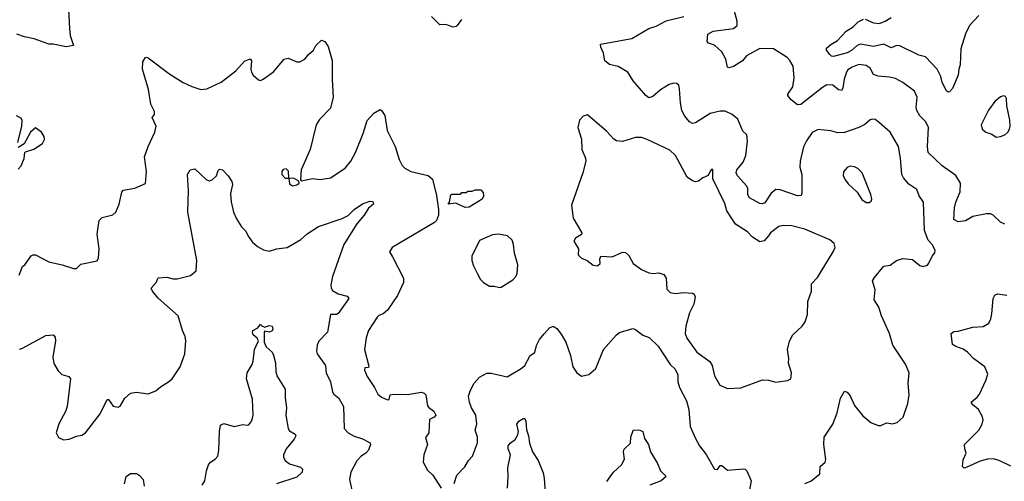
# Model space of a CAD drawing. Extents: x 2056909 to 2160450, y 827444 to 1016825.
# Tile 221 of 256: x 2071046 to 2077791, y 937453 to 940614. Entities that reach past the tile are written whole.
import ezdxf

# ---------------------------------------------------------------- set-up
doc = ezdxf.new("R2010")
doc.units = 0

msp = doc.modelspace()

# ---------------------------------------------------------------- linework, layer by layer
at = {"layer": '0CON10XD'}
for points in [[(2077793.1, 939213.1), (2077765, 939228), (2077715, 939275.8), (2077695, 939285.7), (2077667.5, 939285), (2077575, 939265.6), (2077525, 939237.5), (2077475, 939230), (2077443.8, 939245), (2077448.8, 939325), (2077458.2, 939365), (2077488.5, 939435), (2077490.6, 939495), (2077458, 939548), (2077365, 939613.8), (2077269.2, 939705), (2077264.5, 939745), (2077272.2, 939875), (2077253.8, 939913.8), (2077211.4, 939955), (2077192.4, 939992.4), (2077186.5, 940015), (2077193.6, 940083.6), (2077175.3, 940125.3), (2077095, 940183.1), (2077045, 940211.1), (2077005, 940220.9), (2076926.5, 940226.5), (2076895, 940239.2), (2076872.4, 940282.4), (2076845, 940300.6), (2076795, 940306.4), (2076748.3, 940288.3), (2076719.8, 940270.2), (2076708.5, 940255), (2076693.3, 940206.7), (2076684.3, 940145), (2076675, 940130), (2076655, 940134.3), (2076615, 940166.5), (2076575, 940167.3), (2076545, 940150.9), (2076397.3, 940032.7), (2076375, 940030.2), (2076330.9, 940065), (2076306.7, 940095), (2076307.3, 940105), (2076342.7, 940155), (2076351.8, 940215), (2076343.3, 940295), (2076321.1, 940335), (2076302.2, 940355), (2076210, 940415), (2076115, 940416.8), (2076024.4, 940365.6), (2075998.3, 940331.7), (2075935, 940294), (2075903.6, 940283.6), (2075895, 940290), (2075884, 940345), (2075855, 940394), (2075805, 940440), (2075765, 940454.2), (2075756.2, 940465), (2075758.8, 940515), (2075795.6, 940535.6), (2075935, 940554.5), (2075960, 940575), (2075961.5, 940605), (2075922.7, 940745)], [(2071380, 940685), (2071386.2, 940555), (2071391.2, 940505), (2071413.3, 940436.7), (2071365, 940428.8), (2071275, 940445.8), (2071245, 940445.8), (2071145, 940484.2), (2071077.7, 940497.7), (2071026.2, 940516.2)], [(2074071.2, 940615), (2074043.3, 940575), (2074035, 940566.7), (2074015, 940563.8), (2073965, 940581.2), (2073925, 940580), (2073866.1, 940636.1)], [(2076425, 937438.8), (2076465, 937453.8), (2076527.5, 937505), (2076530, 937555), (2076563.3, 937585), (2076567.7, 937602.3), (2076553.3, 937705), (2076556.2, 937755), (2076616.9, 937845), (2076645, 937922.5), (2076667.9, 938022.1), (2076695, 938070), (2076715, 938063.3), (2076735, 938038.8), (2076765, 937971.2), (2076822, 937902), (2076876.2, 937855), (2076925.7, 937835.7), (2076945, 937834.2), (2076983.6, 937853.6), (2077025, 937846.2), (2077056.7, 937855), (2077097, 937893), (2077130, 937985), (2077139.2, 938045), (2077131.4, 938125), (2077140, 938195), (2077113.3, 938255), (2077027.1, 938385), (2077003.3, 938465), (2076949.5, 938585), (2076931.9, 938645), (2076900, 938695), (2076906, 938765), (2076887.5, 938825), (2076902, 938848), (2076965, 938926.2), (2077007.7, 938932.3), (2077052.5, 938965), (2077095, 938978.8), (2077161.7, 938971.7), (2077211.2, 938931.2), (2077233.9, 938923.9), (2077265, 938933.8), (2077274.1, 938945.9), (2077295.9, 938994.1), (2077315, 939017.5), (2077317.5, 939035), (2077296, 939075), (2077270, 939105), (2077245, 939170), (2077236, 939365), (2077207.6, 939407.6), (2077191.3, 939451.3), (2077137.2, 939487.2), (2077100.2, 939530.2), (2077089.5, 939555), (2077080.6, 939665), (2077066, 939745), (2077008, 939845), (2076935, 939908.8), (2076905, 939930), (2076885, 939933.8), (2076871.2, 939928.8), (2076834.4, 939895.6), (2076795, 939875.6), (2076695, 939841.1), (2076649.7, 939840.3), (2076603.2, 939853.2), (2076515, 939862), (2076475, 939841.2), (2076434.5, 939785.5), (2076415.5, 939744.5), (2076391.9, 939645), (2076390, 939605), (2076404.5, 939554.5), (2076404.3, 939425.7), (2076398.8, 939411.2), (2076375, 939408.1), (2076255, 939448.1), (2076225, 939450.6), (2076193, 939427), (2076150.2, 939359.8), (2076135, 939353.1), (2076115, 939354.3), (2076045.7, 939395), (2076034.4, 939415), (2076033.3, 939455), (2076026.5, 939475), (2075963.5, 939545), (2075953.8, 939565), (2075957.3, 939585), (2076000.9, 939639.1), (2076019.6, 939685), (2076031.9, 939781.9), (2076025.8, 939825), (2076000.3, 939850.3), (2075965, 939933.8), (2075925.7, 939965.7), (2075877.5, 939987.5), (2075845, 939987.5), (2075775, 939972.9), (2075675, 939907.1), (2075655, 939902.9), (2075635, 939914.2), (2075602.6, 939952.6), (2075582.6, 939992.6), (2075571.9, 940045), (2075565, 940140), (2075560, 940165), (2075548.3, 940178.3), (2075525, 940180), (2075495, 940171.2), (2075435.7, 940134.3), (2075382.5, 940087.5), (2075355, 940080), (2075335, 940094), (2075248.6, 940195), (2075212, 940255), (2075144.5, 940294.5), (2075085, 940307.5), (2075053.4, 940333.4), (2075045.8, 940385), (2075027.5, 940425), (2075025, 940446.2), (2075240, 940485), (2075356, 940554), (2075405, 940570), (2075474.6, 940605.4), (2075595, 940636.7)], [(2077616.4, 940643.6), (2077551.4, 940575), (2077525, 940516.7), (2077491.9, 940415), (2077489.3, 940305), (2077478.2, 940275), (2077474.5, 940235), (2077435.9, 940144.1), (2077415, 940120), (2077405, 940118.8), (2077395, 940126.7), (2077365.6, 940185), (2077356.1, 940226.1), (2077331.5, 940275), (2077249.8, 940359.8), (2077205, 940370.8), (2077075.3, 940435.3), (2077052.2, 940437.8), (2077015, 940422.5), (2076965, 940446), (2076895, 940431), (2076805, 940445.8), (2076782.4, 940437.6), (2076745, 940404.3), (2076715, 940386.7), (2076621.5, 940361.5), (2076606, 940365), (2076595.8, 940375), (2076572.5, 940405), (2076571.7, 940418.3), (2076601.4, 940445), (2076648.7, 940471.3), (2076706.7, 940535), (2076755, 940565.4), (2076790.6, 940599.4), (2076825, 940618.2)], [(2076838.1, 940618.1), (2076895, 940591.8), (2076935, 940588.9), (2076975, 940603.9), (2077015, 940628.5)], [(2071043.3, 938865), (2071065.9, 938924.1), (2071080, 938935), (2071125, 938997.5), (2071137, 939003), (2071155, 939003.3), (2071245, 938956), (2071336.1, 938936.1), (2071415, 938910), (2071435, 938910), (2071465, 938940), (2071576.1, 938963.9), (2071586.4, 938983.6), (2071591.2, 939045), (2071575.8, 939145), (2071590.6, 939239.4), (2071611.3, 939258.7), (2071685, 939278.3), (2071704.8, 939295), (2071728.2, 939351.8), (2071745, 939432.5), (2071755, 939446.2), (2071835, 939461.2), (2071908.3, 939491.7), (2071913.8, 939575), (2071900.8, 939675), (2071925.8, 939745), (2071970.8, 939845), (2071980, 939885), (2071954.2, 939945), (2071968.8, 939965), (2071968.6, 939985), (2071943.3, 940035), (2071928.1, 940135), (2071887.1, 940275), (2071890, 940325), (2071905, 940353.3), (2071915, 940357.5), (2071925, 940353.3), (2072075, 940242), (2072166.7, 940185), (2072225, 940156), (2072286.1, 940136.1), (2072328.8, 940141.2), (2072425, 940186), (2072525.4, 940264.6), (2072585, 940330), (2072623.6, 940346.4), (2072633.3, 940333.3), (2072629.2, 940275), (2072634.2, 940255), (2072644.4, 940234.4), (2072681.7, 940201.7), (2072695, 940197.5), (2072713.6, 940206.4), (2072784, 940256), (2072857.5, 940345), (2072885, 940350), (2072945, 940326.7), (2072965, 940326.2), (2072998.8, 940345), (2073023.4, 940376.6), (2073058.8, 940405), (2073075, 940436.7), (2073112.5, 940475), (2073136.7, 940465), (2073159.5, 940429.5), (2073185.7, 940335.7), (2073185.6, 940205.6), (2073194.3, 940084.3), (2073175, 940008.8), (2073098.7, 939931.3), (2073077.5, 939895), (2073035.7, 939724.3), (2072973, 939587), (2072968.3, 939518.3), (2072975, 939510), (2073053.8, 939526.2), (2073105, 939520), (2073175, 939531.2), (2073275, 939597.5), (2073315, 939646), (2073346, 939704), (2073398.8, 939835), (2073425, 939923.8), (2073472, 939975), (2073515, 939998.8), (2073525, 939993.3), (2073547.3, 939957.3), (2073562.9, 939855), (2073616.9, 939745), (2073645.7, 939655.7), (2073665.7, 939615.7), (2073685, 939598), (2073725.7, 939575.7), (2073845, 939548.1), (2073872.7, 939522.7), (2073900.5, 939410.5), (2073914, 939315), (2073913.6, 939275), (2073900, 939240), (2073887.5, 939225), (2073597.5, 939055), (2073580, 939025), (2073599.5, 938989.5)], [(2077735, 939810), (2077765, 939813.3), (2077795, 939826.2), (2077813.8, 939845), (2077826.2, 939865), (2077830, 939885), (2077828, 939925), (2077808, 940025), (2077806.2, 940075), (2077797.7, 940087.7), (2077785, 940093.3), (2077764.2, 940085.8), (2077726.2, 940055), (2077682, 939995), (2077631.2, 939895), (2077638.8, 939865), (2077663, 939843), (2077705, 939830), (2077735, 939810)], [(2071033.8, 939773.8), (2071061.1, 939885), (2071063.9, 939923.9), (2071055, 939940), (2071025, 939956.2)], [(2075895, 938089.2), (2075985, 938092), (2076135, 938148), (2076176.1, 938146.1), (2076225, 938132.5), (2076305, 938142.5), (2076327.5, 938155), (2076333.3, 938195), (2076311.7, 938261.7), (2076313.8, 938295), (2076306, 938355), (2076318.3, 938411.7), (2076342.5, 938455), (2076406.7, 938515), (2076426.2, 938545), (2076442.5, 938595), (2076444.4, 938685), (2076469.2, 938755), (2076470, 938805), (2076510.7, 938849.3), (2076618.8, 939025), (2076631.2, 939055), (2076625, 939082.5), (2076595, 939106.2), (2076425, 939180), (2076335, 939203.1), (2076275, 939204.3), (2076245, 939196.9), (2076190, 939155), (2076174.4, 939135), (2076145, 939100.6), (2076115, 939093.1), (2076065, 939125.5), (2076030.6, 939160.6), (2075949.4, 939215), (2075890.5, 939305), (2075875.4, 939355), (2075793.8, 939525), (2075795, 939587.5), (2075785, 939587.5), (2075775, 939577.5), (2075762, 939548), (2075725, 939532), (2075695, 939508), (2075675, 939504.2), (2075655, 939511.4), (2075617.5, 939535), (2075537.1, 939685), (2075499.7, 939719.7), (2075345, 939794.4), (2075305, 939807.5), (2075265, 939806.9), (2075175, 939779.2), (2075135, 939784), (2075115, 939796), (2075065, 939850), (2074935, 939962.5), (2074905, 939953.3), (2074881.2, 939925), (2074870, 939875), (2074893.3, 939795), (2074896.7, 939725), (2074921.2, 939665), (2074923.8, 939645), (2074903.8, 939565), (2074826, 939345), (2074837.8, 939255), (2074896.2, 939155), (2074895, 939142.5), (2074852.7, 939117.3), (2074842.3, 939097.7), (2074873.3, 939045), (2074872.5, 939005), (2074895, 938981.2), (2074934.2, 938964.2), (2074975, 938933.3), (2075005, 938928.8), (2075023.3, 938945), (2075020, 938975), (2075026.4, 938993.6), (2075105, 938990), (2075175, 939021.2), (2075195, 939018.8), (2075218.7, 938998.7), (2075247.5, 938945), (2075305, 938904.2), (2075355, 938881.4), (2075385, 938877.1), (2075425, 938880.8), (2075459.3, 938869.3), (2075474.7, 938844.7), (2075477.9, 938767.9), (2075501.2, 938745), (2075535, 938738.1), (2075595, 938745.6), (2075655, 938741.4), (2075665, 938733.8), (2075671.9, 938715), (2075662.9, 938665), (2075633, 938607), (2075609.5, 938515), (2075604.4, 938464.4), (2075615, 938433.8), (2075685, 938337.5), (2075772.6, 938272.6), (2075790, 938245), (2075804.3, 938175), (2075841.3, 938111.3), (2075895, 938089.2)], [(2071035, 939590), (2071056.4, 939613.6), (2071077, 939663), (2071080, 939705), (2071085, 939710), (2071141.7, 939728.3), (2071203, 939767), (2071216.2, 939793.8), (2071213.3, 939815), (2071195, 939843.3), (2071155, 939873.3), (2071120.8, 939845), (2071076.4, 939763.6), (2071035, 939740)], [(2071045, 938358), (2071064.3, 938365.7), (2071225, 938450.8), (2071276.2, 938455), (2071289.6, 938439.6), (2071291.9, 938415), (2071272.3, 938302.3), (2071280.5, 938260.5), (2071309.3, 938209.3), (2071333.8, 938183.8), (2071381.7, 938171.7), (2071393.8, 938155), (2071371.4, 937965), (2071359.5, 937930.5), (2071314.2, 937845.8), (2071296.2, 937785), (2071312.3, 937752.3), (2071346.4, 937736.4), (2071385, 937742), (2071435, 937762.5), (2071471.7, 937768.3), (2071497.5, 937785), (2071596.7, 937915), (2071645, 938012.5), (2071655, 938012.5), (2071686.4, 937966.4), (2071719.3, 937960.7), (2071735, 937967.5), (2071765, 938022.5), (2071805, 938056.7), (2071845, 938063.3), (2071925, 938051.2), (2071978.3, 938071.7), (2072009.3, 938100.7), (2072065, 938133.3), (2072090, 938155), (2072144.2, 938235.8), (2072165.6, 938294.4), (2072177.1, 938325), (2072184.4, 938415), (2072179.4, 938445), (2072160.6, 938485), (2072131.1, 938585), (2071995, 938706.7), (2071955.6, 938755), (2071947.5, 938775), (2071981.2, 938815), (2071995, 938846.7), (2072055, 938851.2), (2072095, 938838.8), (2072125, 938838.8), (2072215, 938861.2), (2072253.8, 938895), (2072260, 938965), (2072197.7, 939295), (2072202.5, 939445), (2072195.7, 939554.3), (2072213.6, 939586.4), (2072245, 939593.3), (2072325, 939516.7), (2072345, 939510), (2072365, 939516.7), (2072394.1, 939545.9), (2072405, 939582.5)], [(2072405, 939582.5), (2072415, 939591.2), (2072435, 939585.7), (2072474.5, 939545), (2072498.2, 939505), (2072502.5, 939485), (2072490, 939425), (2072493.4, 939366.6), (2072511.5, 939295), (2072531.2, 939251.2), (2072565.5, 939195.5), (2072595, 939166), (2072610.6, 939130.6), (2072640.6, 939090.6), (2072675, 939060), (2072715, 939037.5), (2072755, 939030), (2072805, 939046), (2072877.5, 939055), (2072970.9, 939109.1), (2073015, 939147.5), (2073092.6, 939197.4), (2073255, 939253.1), (2073295, 939273.3), (2073336.7, 939313.3), (2073395, 939352.5), (2073445, 939371.2), (2073465, 939368.8), (2073468.8, 939351.2), (2073435, 939323.3), (2073405.8, 939275), (2073354.7, 939215.3), (2073266.4, 939075), (2073189.2, 938855), (2073178.3, 938798.3), (2073180, 938775), (2073189.5, 938759.5), (2073227.9, 938737.9), (2073289.8, 938719.8), (2073300.8, 938705), (2073228.2, 938601.8), (2073215, 938594.3), (2073174.4, 938595.6), (2073153.3, 938475), (2073095, 938413.3), (2073084, 938385), (2073080, 938345), (2073084.3, 938325), (2073141.4, 938245), (2073146.2, 938195), (2073175.6, 938135), (2073188, 938065), (2073198.8, 938048.8), (2073233, 938023), (2073263.1, 937965), (2073267.5, 937815), (2073295, 937784), (2073337.3, 937762.7), (2073395, 937744), (2073446.1, 937716.1), (2073450, 937705), (2073435, 937666.7), (2073417.5, 937645), (2073385, 937624.3), (2073355, 937592), (2073314.3, 937515), (2073304.2, 937465), (2073326, 937375)], [(2072915, 939477.5), (2072945, 939482.5), (2072960, 939495), (2072958.3, 939508.3), (2072927, 939527), (2072890, 939530), (2072887, 939577), (2072871.7, 939591.7), (2072850.7, 939589.3), (2072842.5, 939575), (2072842.5, 939555), (2072865, 939530), (2072890, 939530), (2072895, 939490), (2072915, 939477.5)], [(2076865, 939362.5), (2076878.3, 939371.7), (2076882.5, 939385), (2076876.4, 939416.4), (2076815.8, 939565.8), (2076787.5, 939595), (2076765, 939606.2), (2076735, 939610), (2076715, 939602.5), (2076688.3, 939571.7), (2076687.5, 939545), (2076702.5, 939515), (2076720.5, 939490.5), (2076783, 939433), (2076815, 939382.5), (2076845, 939362.5), (2076865, 939362.5)], [(2074097.7, 939327.7), (2074033, 939357), (2073981.7, 939351.7), (2073990, 939365), (2074000, 939415), (2074005, 939420), (2074065, 939420), (2074075, 939430), (2074105, 939430), (2074115, 939440), (2074145, 939440), (2074165, 939450), (2074205, 939450), (2074221.7, 939431.7), (2074223.3, 939405), (2074213.3, 939385), (2074125, 939330.8), (2074097.7, 939327.7)], [(2074335, 938780), (2074345, 938783.3), (2074425, 938833.3), (2074443.8, 938855), (2074452.5, 938875), (2074457.1, 938935), (2074434.3, 939015), (2074428.6, 939075), (2074419.2, 939105), (2074387.5, 939135), (2074325, 939145.8), (2074285, 939140), (2074195, 939101.2), (2074144.2, 938995.8), (2074143.9, 938966.1), (2074155, 938927.5), (2074179.3, 938879.3), (2074202.5, 938835), (2074222.5, 938815), (2074265, 938790), (2074295, 938790), (2074335, 938780)], [(2073599.5, 938989.5), (2073674, 938845), (2073675.8, 938815), (2073633.8, 938725), (2073564.3, 938625.7), (2073535, 938598.8), (2073505, 938587.5), (2073495, 938577.5), (2073434.4, 938485), (2073419.4, 938435), (2073407.5, 938355), (2073437.5, 938242.5), (2073435, 938233.3), (2073410, 938230), (2073408, 938215), (2073425, 938170), (2073476.1, 938096.1), (2073498.9, 938048.9), (2073525, 938028.6), (2073565, 938011.2), (2073576.1, 938013.9), (2073583.3, 938045), (2073605, 938050), (2073705, 938046.7), (2073795, 938063.3), (2073816.1, 938056.1), (2073827.5, 938045), (2073840.5, 937970.5), (2073848.3, 937958.3), (2073883.9, 937933.9), (2073896, 937905), (2073885, 937891.2), (2073853.6, 937876.4), (2073849.2, 937785), (2073826.2, 937753.8), (2073839.4, 937705), (2073827.9, 937672.1), (2073813.8, 937635), (2073810, 937585), (2073839.5, 937529.5), (2073875.8, 937495.8), (2073932.5, 937405)], [(2077835, 937555.8), (2077755, 937595.6), (2077715, 937605.8), (2077675, 937604.2), (2077625, 937590), (2077535, 937550), (2077515, 937543.3), (2077503.3, 937555), (2077509.5, 937600.5), (2077530, 937645), (2077520, 937675), (2077518.8, 937705), (2077617.1, 937802.9), (2077640, 937845), (2077646.2, 937875), (2077639.5, 937899.5), (2077613.3, 937945), (2077575.8, 937975.8), (2077563.8, 937995), (2077605, 938030), (2077619.7, 938050.3), (2077665, 938142.5), (2077677.7, 938187.7), (2077657, 938237), (2077580, 938295), (2077537.9, 938337.9), (2077508.3, 938358.3), (2077457.5, 938375), (2077435, 938390), (2077427.5, 938465), (2077445, 938478.8), (2077475, 938481.2), (2077575, 938509.2), (2077645, 938512.5), (2077684.2, 938535.8), (2077698, 938565), (2077705, 938600), (2077713.8, 938705), (2077725, 938727.5), (2077743.6, 938736.4), (2077807.7, 938727.7)], [(2072295, 937425.7), (2072314.4, 937455), (2072325.6, 937525), (2072340, 937565), (2072353.8, 937585), (2072386, 937605), (2072402.9, 937625), (2072410, 937665), (2072413.8, 937795), (2072421.7, 937838.3), (2072445, 937848.8), (2072515, 937828.8), (2072575, 937842.5), (2072605, 937837.5), (2072615, 937840), (2072635, 937867.5), (2072645.8, 937905), (2072640, 938015), (2072599.2, 938155), (2072604.2, 938195.8), (2072638, 938252), (2072644.4, 938275), (2072654.3, 938355.7), (2072680.8, 938415), (2072672.1, 938432.1), (2072645.8, 938455), (2072640, 938475), (2072644, 938485), (2072676, 938504), (2072695, 938530), (2072700.7, 938520.7), (2072725, 938507.5), (2072755, 938520), (2072776.2, 938515), (2072780, 938495), (2072775, 938483.8), (2072755, 938473.8), (2072725, 938480), (2072720, 938475), (2072720, 938405), (2072735, 938373.8), (2072775, 938336.2), (2072785, 938316.7), (2072797.8, 938265), (2072800, 938205), (2072808.1, 938175), (2072864.2, 938085), (2072864.4, 938024.4), (2072874.4, 937955), (2072870, 937905), (2072884.5, 937814.5), (2072895, 937798), (2072933.8, 937775), (2072937.5, 937765), (2072925, 937741.2), (2072870.8, 937675), (2072854, 937635), (2072852, 937615), (2072863.8, 937595), (2072893.4, 937573.4), (2072969.1, 937549.1), (2072983.8, 937535), (2072981.2, 937515), (2072945, 937480.6), (2072806, 937435)], [(2074021.2, 937438.8), (2074041.2, 937495), (2074095, 937552.5), (2074120, 937595), (2074148, 937625), (2074183, 937717), (2074181.5, 937755), (2074166.5, 937803.5), (2074178.1, 937845), (2074170.8, 937905), (2074140, 937955), (2074126, 937995), (2074120.8, 938035), (2074133.2, 938076.8), (2074159.2, 938125), (2074194.5, 938165.5), (2074245, 938192.5), (2074275, 938194), (2074385, 938168.8), (2074480, 938225), (2074505, 938246.7), (2074543.8, 938315), (2074573.8, 938335), (2074586.1, 938383.9), (2074606, 938425), (2074638, 938462), (2074675, 938503.3), (2074695, 938513.3), (2074705, 938513.3), (2074725, 938500), (2074755, 938461.2), (2074786, 938405), (2074820, 938315), (2074835, 938237.5), (2074862.5, 938195), (2074895, 938173.3), (2074945, 938183.3), (2074993.3, 938225), (2075046, 938355), (2075135, 938456.7), (2075155, 938471.2), (2075245, 938498.8), (2075265, 938492), (2075315, 938453.3), (2075358.7, 938438.7), (2075419.3, 938379.3), (2075502.7, 938252.7), (2075535, 938220), (2075555, 938182.5), (2075553.3, 938135), (2075566.1, 938096.1), (2075614, 938005), (2075630, 937945), (2075638.3, 937828.3), (2075675, 937746.7), (2075702, 937695), (2075747.3, 937637.3), (2075806.4, 937536.4), (2075825, 937533.3), (2075845, 937560), (2075855, 937560), (2075895, 937528.8), (2076005, 937537.5), (2076016.2, 937536.2), (2076027.5, 937525), (2076056.7, 937455), (2076044.1, 937394.1)], [(2074387.8, 937405), (2074393.1, 937485), (2074388.6, 937545), (2074407.5, 937635), (2074391.4, 937675), (2074392.9, 937695), (2074405, 937713.8), (2074440.3, 937739.7), (2074457.9, 937772.1), (2074462.5, 937795), (2074451.4, 937845), (2074465, 937864), (2074495, 937884), (2074505, 937883.3), (2074514, 937865), (2074518.6, 937805), (2074532.2, 937765), (2074539.2, 937715), (2074557.8, 937655), (2074596.9, 937595), (2074630.9, 937510.9), (2074638.6, 937475), (2074644.4, 937375)], [(2075068.8, 937451.2), (2075114.6, 937515.4), (2075168, 937565), (2075188.6, 937605), (2075182, 937655), (2075186.1, 937673.9), (2075228.9, 937715), (2075233.2, 937756.8), (2075250, 937805), (2075295, 937804.2), (2075313.8, 937795), (2075325.6, 937745.6), (2075354, 937705), (2075366.7, 937655), (2075415.6, 937575.6), (2075436, 937525), (2075473.8, 937485), (2075440, 937455), (2075363.2, 937426.8)], [(2071764.2, 937435), (2071774.4, 937485), (2071805, 937506.4), (2071845, 937506.5), (2071864.2, 937495), (2071890.8, 937465), (2071898.8, 937418.8)]]:
    msp.add_lwpolyline(points, dxfattribs=at)

doc.saveas('drawing.dxf')
